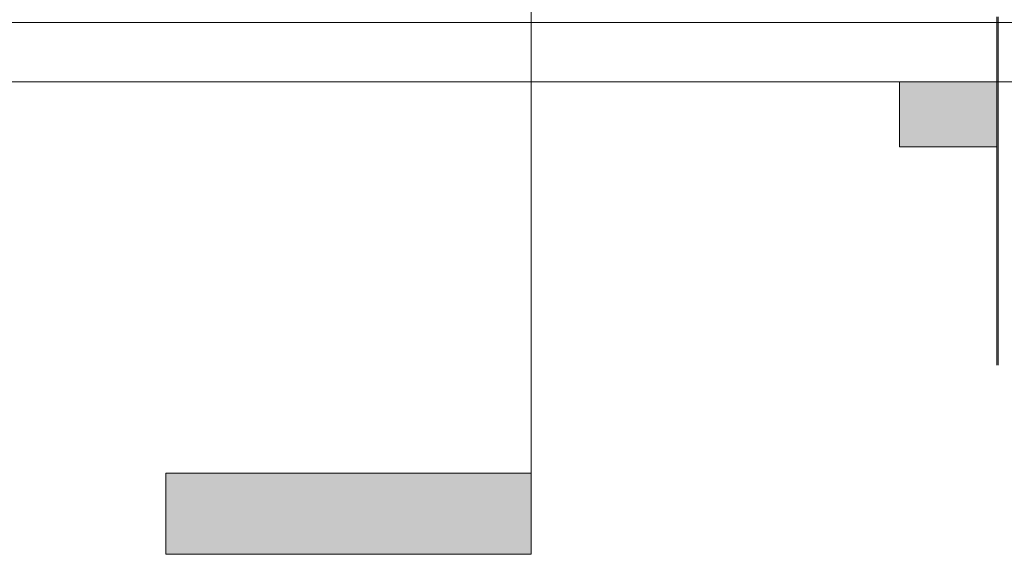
# Model space of a CAD drawing. Header units: metres. Extents: x 3.7 to 90.5, y -1.7 to 14.3.
# Tile 171 of 256: x 71.1 to 72.9, y -0.9 to 0.1. Entities that reach past the tile are written whole.
import ezdxf

# ---------------------------------------------------------------- set-up
doc = ezdxf.new("R2010")
doc.units = ezdxf.units.M
for name, color, linetype, lineweight in [('A-FLOR', 7, 'Continuous', 18), ('A-FLOR-MCUT', 7, 'Continuous', 18), ('A-WALL', 7, 'Continuous', 18), ('A-WALL-PATT', 7, 'Continuous', 18), ('G-ANNO-SYMB', 7, 'Continuous', 9)]:
    doc.layers.add(name, color=color, linetype=linetype, lineweight=lineweight)

# ---------------------------------------------------------------- blocks, each defined once
blk = doc.blocks.new('4 GRE - ESCOLA DE CINEMA E AUDIOVISUAL CINE REX R07_rvt-3-Corte 8')
at = {"layer": 'A-WALL-PATT', "true_color": 0x808080}
h = blk.add_hatch(dxfattribs=at)
h.set_pattern_fill('FP_31', color=8, style=0, pattern_type=2)
h.set_pattern_definition([(50, (61.586, 6.894), (0.546555, -0.047815), [0.05715, -0.62865]), (355, (61.586, 6.894), (-0.105728, 0.573166), [0.04572, -0.50292]), (100.451, (61.632, 6.89), (0.440828, 0.52535), [0.04857, -0.53427]), (46.184, (61.586, 7.047), (0.813237, -0.12613), [0.08572, -0.94297]), (96.636, (61.654, 7.036), (0.71221, 0.74229), [0.07286, -0.80141]), (351.184, (61.586, 7.047), (0.71222, 0.742274), [0.06858, -0.75438]), (21, (61.662, 7.009), (0.454846, -0.306795), [0.05715, -0.62865]), (326, (61.662, 7.009), (0.185405, 0.55256), [0.04572, -0.50292]), (71.451, (61.7, 6.983), (0.64025, 0.245763), [0.04857, -0.53427]), (37.5, (61.586, 6.894), (0.009261, 0.253667), [0.02515, -0.47168, 0.02515, -0.48539, -0.50483]), (37.5, (61.586, 6.894), (0.009261, 0.253667), [-1.007, 0.02515, -0.47968]), (7.5, (61.586, 6.894), (0.200456, 0.300546), [0.02515, -0.26594, 0.02515, -0.46025, -0.19241]), (7.5, (61.586, 6.894), (0.200456, 0.300546), [-0.77648, 0.02515, -0.16726]), (327.5, (61.416, 6.894), (0.406768, -0.017188), [0.02515, -0.16535, 0.02515, -0.56921, -0.78867]), (327.5, (61.416, 6.894), (0.406768, -0.017188), [-0.78486, 0.02515, -0.76352]), (317.5, (61.34, 6.894), (0.444383, 0.07628), [0.02515, -0.2225, 0.02515, -0.36957, -0.56007]), (317.5, (61.34, 6.894), (0.444383, 0.07628), [-0.64237, 0.02515, -0.53492])])
h.paths.add_polyline_path([(54.344, -0.5434), (54.344, 0.1), (54.3415, 0.1), (54.3423, -0.5434)])
h.paths.add_polyline_path([(54.344, 2.2), (54.344, 12.5099), (54.3415, 12.5099), (54.3415, 2.2)])
at = {"layer": 'A-WALL-PATT', "true_color": 0xff8000}
h = blk.add_hatch(color=30, dxfattribs=at)
h.paths.add_polyline_path([(54.3415, -0.14), (54.3415, -0.02), (54.1615, -0.02), (54.1615, -0.14)])
h.paths.add_polyline_path([(54.3415, 4.4437), (54.3415, 4.445), (54.1878, 4.445), (54.1615, 4.4473), (54.1619, 4.4437), (54.1878, 4.4437)])
h.paths.add_polyline_path([(54.3415, 4.595), (54.3415, 4.91), (54.1615, 4.91), (54.1619, 4.5984), (54.1878, 4.595)])
h.paths.add_polyline_path([(54.1878, 5.11), (54.3415, 5.11), (54.3415, 5.53), (54.1969, 5.53), (54.1969, 5.61), (54.1615, 5.61), (54.1615, 5.11)])
at = {"layer": 'A-FLOR'}
blk.add_line((51.0715, -0.02), (54.8415, -0.02), dxfattribs=at)
at = {"layer": 'A-FLOR-MCUT'}
blk.add_line((54.8415, 0.09), (51.0715, 0.09), dxfattribs=at)
at = {"layer": 'A-WALL'}
for p, q in [((54.3415, 0.1), (54.3415, -0.5434)), ((54.344, 0.1), (54.344, -0.5434)), ((54.1615, -0.02), (54.1615, -0.14)), ((54.1615, -0.14), (54.3415, -0.14))]:
    blk.add_line(p, q, dxfattribs=at)
blk = doc.blocks.new('Corte - M_Final do corte - Preenchido-28045-Corte 8')
at = {"layer": 'G-ANNO-SYMB'}
blk.add_hatch(color=256, dxfattribs=at).paths.add_polyline_path([(52.807, -0.743), (53.482, -0.743), (53.482, -0.893), (52.807, -0.893)])
for p, q in [((52.807, -0.743), (52.807, -0.893)), ((53.482, -0.743), (52.807, -0.743)), ((53.482, -0.893), (53.482, -0.743)), ((52.807, -0.893), (53.482, -0.893))]:
    blk.add_line(p, q, dxfattribs=at)

msp = doc.modelspace()

# ---------------------------------------------------------------- linework, layer by layer
at = {"layer": 'G-ANNO-SYMB'}
msp.add_line((72.0331, 13.2412), (72.0331, -0.743), dxfattribs=at)

# ---------------------------------------------------------------- block references
at = {"lineweight": 5}
msp.add_blockref('4 GRE - ESCOLA DE CINEMA E AUDIOVISUAL CINE REX R07_rvt-3-Corte 8', (18.5511, 0), dxfattribs=at)
at = {"layer": 'G-ANNO-SYMB'}
msp.add_blockref('Corte - M_Final do corte - Preenchido-28045-Corte 8', (18.5511, 0), dxfattribs=at)

doc.saveas('drawing.dxf')
